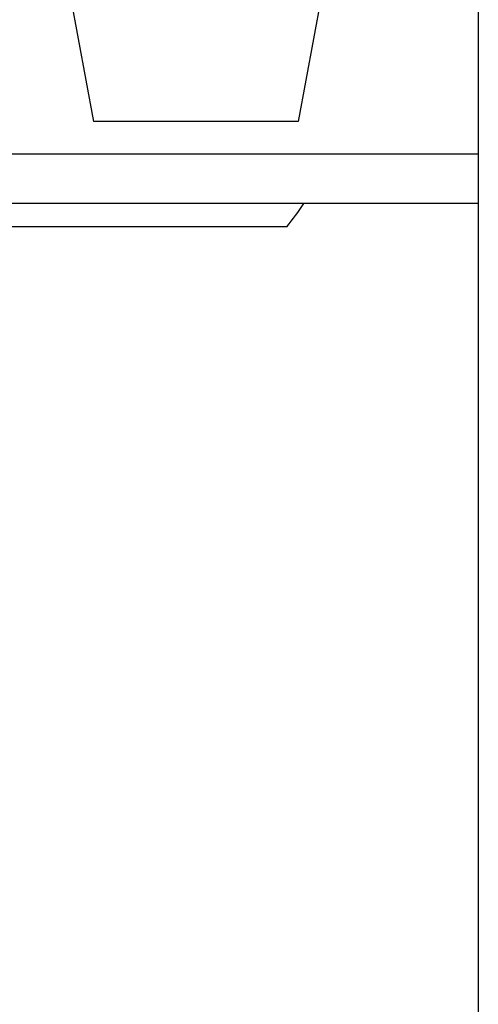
# Paper-space layout 'DRW0010_1_2' of a CAD drawing. Header units: millimetres. Extents: x 0 to 420, y 0 to 297.
# Tile 25 of 171: x 155 to 172, y 24 to 60. Entities that reach past the tile are written whole.
import ezdxf

# ---------------------------------------------------------------- set-up
doc = ezdxf.new("R2010")
doc.units = ezdxf.units.MM
doc.header["$LTSCALE"] = 23.1
doc.layers.get('0').update_dxf_attribs({"linetype": 'CONTINUOUS'})
doc.layers.add('02___PRT_ALL_AXES', color=7, linetype='CONTINUOUS')
doc.layers.add('DIM_PILOTEES', color=7, linetype='CONTINUOUS')
doc.styles.get("Standard").update_dxf_attribs({"font": 'txt', "width": 0.7})
doc.dimstyles.new('DIMSTYLE_1', dxfattribs={"dimtxt": 2.5, "dimasz": 3.5, "dimexe": 2, "dimexo": 0, "dimtad": 1, "dimlfac": 3.333333, "dimdsep": 46, "dimtxsty": 'Standard', "dimblk": '_FILLED', "dimblk1": '_FILLED', "dimblk2": '_FILLED', "dimcen": 0.09, "dimazin": 2, "dimtp": 0.5, "dimtm": 0.5, "dimtfac": 1, "dimtofl": 0, "dimtmove": 0, "dimatfit": 3, "dimldrblk": '_FILLED', "dimfxl": 0, "dimtolj": 1, "dimarcsym": 0})

# ---------------------------------------------------------------- blocks, each defined once
blk = doc.blocks.new('_FILLED')
at = {"color": 0, "linetype": 'ByBlock'}
blk.add_solid([(0, 0), (-1, 0.143), (-1, -0.143)], dxfattribs=at)
blk = doc.blocks.new('*D25')
at = {"layer": 'DIM_PILOTEES', "color": 2, "linetype": 'Continuous'}
for p, q in [((58.061, 54.814), (58.061, 12.962)), ((172.061, 54.814), (172.061, 12.962)), ((58.061, 14.962), (115.061, 14.962)), ((172.061, 14.962), (115.061, 14.962))]:
    blk.add_line(p, q, dxfattribs=at)
at = {"layer": 'DIM_PILOTEES', "color": 2, "linetype": 'Continuous', "xscale": 3.5, "yscale": 3.5, "zscale": 3.5, "rotation": 180}
blk.add_blockref('_FILLED', (58.061, 14.962), dxfattribs=at)
at = {"layer": 'DIM_PILOTEES', "color": 2, "linetype": 'Continuous', "xscale": 3.5, "yscale": 3.5, "zscale": 3.5}
blk.add_blockref('_FILLED', (172.061, 14.962), dxfattribs=at)
at = {"layer": 'DIM_PILOTEES', "color": 2, "linetype": 'Continuous', "insert": (112.45, 18.087), "char_height": 2.5, "width": 8.57143, "attachment_point": 2, "line_spacing_factor": 0.9}
blk.add_mtext('{\\ftxt;\\W0.0001;\\H0.0001;\\~}{\\ftxt;\\W2.2857142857;\\H2.5; }{\\ftxt;\\W0.0001;\\H0.0001;\\~}', dxfattribs=at)

psp = doc.layouts.new('DRW0010_1_2')

# ---------------------------------------------------------------- linework, layer by layer
at = {"color": 7, "linetype": 'Continuous'}
for p, q in [((172.0608, 62.0138), (172.0608, 53.0138)), ((172.0608, 54.8138), (136.668, 54.8138)), ((172.0608, 53.0138), (135.8032, 53.0138)), ((165.0408, 52.1588), (154.0608, 52.1588))]:
    psp.add_line(p, q, dxfattribs=at)
psp.add_arc((158.5389, 57.5588), 8.4519, 320.28957, 327.46029, dxfattribs=at)
at = {"layer": '02___PRT_ALL_AXES', "color": 7, "linetype": 'Continuous'}
for p, q in [((156.9108, 61.7138), (157.9608, 56.0138)), ((166.5108, 61.7138), (165.4608, 56.0138)), ((165.4608, 56.0138), (157.9608, 56.0138))]:
    psp.add_line(p, q, dxfattribs=at)

# ---------------------------------------------------------------- dimensions: what is measured, and where the dimension line sits
at = {"layer": 'DIM_PILOTEES', "color": 2, "linetype": 'Continuous'}
dim = psp.add_linear_dim(base=(172.0608, 14.9624), p1=(58.0608, 54.8138), p2=(172.0608, 54.8138), text='{\\ftxt;\\W0.0001;\\H0.0001;\\~}{\\ftxt;\\W2.2857142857;\\H2.5; }{\\ftxt;\\W0.0001;\\H0.0001;\\~}', dimstyle='DIMSTYLE_1', dxfattribs=at)
dim.commit()
dim.dimension.update_dxf_attribs({"geometry": '*D25', "text_midpoint": (112.0926, 14.9624), "dimtype": 160})

doc.saveas('drawing.dxf')
